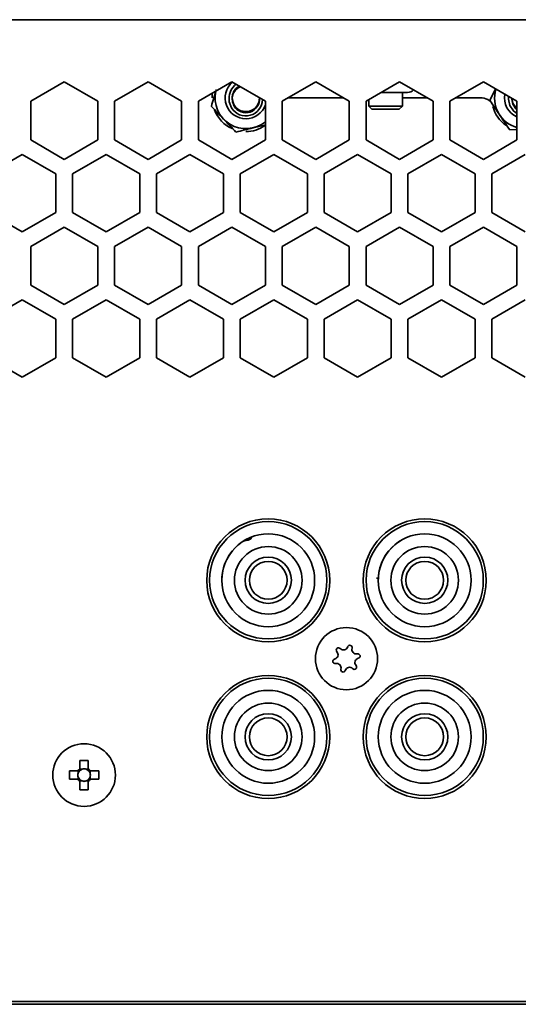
# Model space of a CAD drawing. Header units: millimetres. Extents: x -92 to 809, y -124 to 538.
# Tile 28 of 38: x 722 to 737, y 283 to 313. Entities that reach past the tile are written whole.
import ezdxf

# ---------------------------------------------------------------- set-up
doc = ezdxf.new("R2010")
doc.units = ezdxf.units.MM

msp = doc.modelspace()

# ---------------------------------------------------------------- linework, layer by layer
at = {"color": 7, "linetype": 'Continuous', "lineweight": 35}
for p, q in [((632.6706, 312.6372), (778.5373, 312.6372)), ((722.6873, 310.2065), (723.6873, 310.7839)), ((723.6873, 310.7839), (724.6873, 310.2065)), ((725.1873, 310.2065), (726.1873, 310.7839)), ((726.1873, 310.7839), (727.1873, 310.2065)), ((727.6873, 310.2065), (728.6873, 310.7839)), ((728.6873, 310.7839), (729.6873, 310.2065)), ((730.1873, 310.2065), (731.1873, 310.7839)), ((731.1873, 310.7839), (732.1873, 310.2065)), ((732.6873, 310.2065), (733.6873, 310.7839)), ((733.6873, 310.7839), (734.6873, 310.2065)), ((735.1873, 310.2065), (736.1873, 310.7839)), ((736.1873, 310.7839), (737.1873, 310.2065)), ((736.3813, 310.2318), (736.5493, 310.5748)), ((728.1039, 310.3038), (728.1039, 310.4471)), ((730.3508, 310.3009), (730.3949, 310.3038)), ((730.3949, 310.3038), (732.0187, 310.3038)), ((732.7706, 310.2546), (732.7706, 310.064)), ((733.9262, 310.4705), (733.1445, 310.4705)), ((733.7706, 310.064), (733.7706, 310.4705)), ((733.7706, 310.3038), (734.5187, 310.3038)), ((735.3559, 310.3038), (736.1463, 310.3038)), ((737.0618, 310.1481), (737.0308, 310.2968)), ((722.6873, 309.0518), (722.6873, 310.2065)), ((724.6873, 310.2065), (724.6873, 309.0518)), ((725.1873, 309.0518), (725.1873, 310.2065)), ((727.1873, 310.2065), (727.1873, 309.0518)), ((727.6873, 309.0518), (727.6873, 310.2065)), ((729.6873, 310.2065), (729.6873, 309.0518)), ((730.1873, 309.0518), (730.1873, 310.2065)), ((732.1873, 310.2065), (732.1873, 309.0518)), ((732.6873, 309.0518), (732.6873, 310.2065)), ((732.7706, 310.064), (732.8641, 309.9705)), ((732.7706, 310.064), (733.7706, 310.064)), ((732.8641, 309.9705), (733.6771, 309.9705)), ((733.6771, 309.9705), (733.7706, 310.064)), ((734.6873, 310.2065), (734.6873, 309.0518)), ((735.1873, 309.0518), (735.1873, 310.2065)), ((737.1873, 310.2065), (737.1873, 309.0518)), ((729.658, 309.4955), (729.3213, 309.4133)), ((737.1532, 309.3657), (736.9716, 309.3533)), ((723.6873, 308.4745), (722.6873, 309.0518)), ((724.6873, 309.0518), (723.6873, 308.4745)), ((726.1873, 308.4745), (725.1873, 309.0518)), ((727.1873, 309.0518), (726.1873, 308.4745)), ((728.6873, 308.4745), (727.6873, 309.0518)), ((729.6873, 309.0518), (728.6873, 308.4745)), ((731.1873, 308.4745), (730.1873, 309.0518)), ((732.1873, 309.0518), (731.1873, 308.4745)), ((733.6873, 308.4745), (732.6873, 309.0518)), ((734.6873, 309.0518), (733.6873, 308.4745)), ((736.1873, 308.4745), (735.1873, 309.0518)), ((737.1873, 309.0518), (736.1873, 308.4745)), ((721.4373, 308.0414), (722.4373, 308.6188)), ((722.4373, 308.6188), (723.4373, 308.0414)), ((723.9373, 308.0414), (724.9373, 308.6188)), ((724.9373, 308.6188), (725.9373, 308.0414)), ((726.4373, 308.0414), (727.4373, 308.6188)), ((727.4373, 308.6188), (728.4373, 308.0414)), ((728.9373, 308.0414), (729.9373, 308.6188)), ((729.9373, 308.6188), (730.9373, 308.0414)), ((731.4373, 308.0414), (732.4373, 308.6188)), ((732.4373, 308.6188), (733.4373, 308.0414)), ((733.9373, 308.0414), (734.9373, 308.6188)), ((734.9373, 308.6188), (735.9373, 308.0414)), ((736.4373, 308.0414), (737.4373, 308.6188)), ((723.4373, 308.0414), (723.4373, 306.8867)), ((723.9373, 306.8867), (723.9373, 308.0414)), ((725.9373, 308.0414), (725.9373, 306.8867)), ((726.4373, 306.8867), (726.4373, 308.0414)), ((728.4373, 308.0414), (728.4373, 306.8867)), ((728.9373, 306.8867), (728.9373, 308.0414)), ((730.9373, 308.0414), (730.9373, 306.8867)), ((731.4373, 306.8867), (731.4373, 308.0414)), ((733.4373, 308.0414), (733.4373, 306.8867)), ((733.9373, 306.8867), (733.9373, 308.0414)), ((735.9373, 308.0414), (735.9373, 306.8867)), ((736.4373, 306.8867), (736.4373, 308.0414)), ((722.4373, 306.3094), (721.4373, 306.8867)), ((723.4373, 306.8867), (722.4373, 306.3094)), ((724.9373, 306.3094), (723.9373, 306.8867)), ((725.9373, 306.8867), (724.9373, 306.3094)), ((727.4373, 306.3094), (726.4373, 306.8867)), ((728.4373, 306.8867), (727.4373, 306.3094)), ((729.9373, 306.3094), (728.9373, 306.8867)), ((730.9373, 306.8867), (729.9373, 306.3094)), ((732.4373, 306.3094), (731.4373, 306.8867)), ((733.4373, 306.8867), (732.4373, 306.3094)), ((734.9373, 306.3094), (733.9373, 306.8867)), ((735.9373, 306.8867), (734.9373, 306.3094)), ((737.4373, 306.3094), (736.4373, 306.8867)), ((722.6873, 305.8764), (723.6873, 306.4537)), ((723.6873, 306.4537), (724.6873, 305.8764)), ((725.1873, 305.8764), (726.1873, 306.4537)), ((726.1873, 306.4537), (727.1873, 305.8764)), ((727.6873, 305.8764), (728.6873, 306.4537)), ((728.6873, 306.4537), (729.6873, 305.8764)), ((730.1873, 305.8764), (731.1873, 306.4537)), ((731.1873, 306.4537), (732.1873, 305.8764)), ((732.6873, 305.8764), (733.6873, 306.4537)), ((733.6873, 306.4537), (734.6873, 305.8764)), ((735.1873, 305.8764), (736.1873, 306.4537)), ((736.1873, 306.4537), (737.1873, 305.8764)), ((722.6873, 304.7217), (722.6873, 305.8764)), ((724.6873, 305.8764), (724.6873, 304.7217)), ((725.1873, 304.7217), (725.1873, 305.8764)), ((727.1873, 305.8764), (727.1873, 304.7217)), ((727.6873, 304.7217), (727.6873, 305.8764)), ((729.6873, 305.8764), (729.6873, 304.7217)), ((730.1873, 304.7217), (730.1873, 305.8764)), ((732.1873, 305.8764), (732.1873, 304.7217)), ((732.6873, 304.7217), (732.6873, 305.8764)), ((734.6873, 305.8764), (734.6873, 304.7217)), ((735.1873, 304.7217), (735.1873, 305.8764)), ((737.1873, 305.8764), (737.1873, 304.7217)), ((723.6873, 304.1443), (722.6873, 304.7217)), ((724.6873, 304.7217), (723.6873, 304.1443)), ((726.1873, 304.1443), (725.1873, 304.7217)), ((727.1873, 304.7217), (726.1873, 304.1443)), ((728.6873, 304.1443), (727.6873, 304.7217)), ((729.6873, 304.7217), (728.6873, 304.1443)), ((731.1873, 304.1443), (730.1873, 304.7217)), ((732.1873, 304.7217), (731.1873, 304.1443)), ((733.6873, 304.1443), (732.6873, 304.7217)), ((734.6873, 304.7217), (733.6873, 304.1443)), ((736.1873, 304.1443), (735.1873, 304.7217)), ((737.1873, 304.7217), (736.1873, 304.1443)), ((721.4373, 303.7113), (722.4373, 304.2887)), ((722.4373, 304.2887), (723.4373, 303.7113)), ((723.9373, 303.7113), (724.9373, 304.2887)), ((724.9373, 304.2887), (725.9373, 303.7113)), ((726.4373, 303.7113), (727.4373, 304.2887)), ((727.4373, 304.2887), (728.4373, 303.7113)), ((728.9373, 303.7113), (729.9373, 304.2887)), ((729.9373, 304.2887), (730.9373, 303.7113)), ((731.4373, 303.7113), (732.4373, 304.2887)), ((732.4373, 304.2887), (733.4373, 303.7113)), ((733.9373, 303.7113), (734.9373, 304.2887)), ((734.9373, 304.2887), (735.9373, 303.7113)), ((736.4373, 303.7113), (737.4373, 304.2887)), ((723.4373, 303.7113), (723.4373, 302.5566)), ((723.9373, 302.5566), (723.9373, 303.7113)), ((725.9373, 303.7113), (725.9373, 302.5566)), ((726.4373, 302.5566), (726.4373, 303.7113)), ((728.4373, 303.7113), (728.4373, 302.5566)), ((728.9373, 302.5566), (728.9373, 303.7113)), ((730.9373, 303.7113), (730.9373, 302.5566)), ((731.4373, 302.5566), (731.4373, 303.7113)), ((733.4373, 303.7113), (733.4373, 302.5566)), ((733.9373, 302.5566), (733.9373, 303.7113)), ((735.9373, 303.7113), (735.9373, 302.5566)), ((736.4373, 302.5566), (736.4373, 303.7113)), ((722.4373, 301.9793), (721.4373, 302.5566)), ((723.4373, 302.5566), (722.4373, 301.9793)), ((724.9373, 301.9793), (723.9373, 302.5566)), ((725.9373, 302.5566), (724.9373, 301.9793)), ((727.4373, 301.9793), (726.4373, 302.5566)), ((728.4373, 302.5566), (727.4373, 301.9793)), ((729.9373, 301.9793), (728.9373, 302.5566)), ((730.9373, 302.5566), (729.9373, 301.9793)), ((732.4373, 301.9793), (731.4373, 302.5566)), ((733.4373, 302.5566), (732.4373, 301.9793)), ((734.9373, 301.9793), (733.9373, 302.5566)), ((735.9373, 302.5566), (734.9373, 301.9793)), ((737.4373, 301.9793), (736.4373, 302.5566)), ((728.3871, 295.9259), (728.3871, 295.9259)), ((731.1557, 295.9259), (731.1557, 295.9259)), ((733.002, 295.9938), (733.0539, 295.9938)), ((733.0522, 295.9259), (733.0522, 295.9259)), ((735.8208, 295.9259), (735.8208, 295.9259)), ((728.3871, 291.2607), (728.3871, 291.2607)), ((731.1557, 291.2607), (731.1557, 291.2607)), ((733.0522, 291.2607), (733.0522, 291.2607)), ((735.8208, 291.2607), (735.8208, 291.2607)), ((724.1573, 290.5559), (724.1573, 290.3088)), ((724.222, 290.2963), (724.1573, 290.2963)), ((724.4039, 290.2963), (724.3392, 290.2963)), ((724.4039, 290.3088), (724.4039, 290.5559)), ((724.0924, 290.2438), (723.8452, 290.2438)), ((723.8452, 289.9972), (724.0924, 289.9972)), ((724.1048, 290.2438), (724.1048, 290.1791)), ((724.1048, 290.0619), (724.1048, 289.9972)), ((724.4564, 290.1791), (724.4564, 290.2438)), ((724.4564, 289.9972), (724.4564, 290.0619)), ((724.7161, 290.2438), (724.4689, 290.2438)), ((724.4689, 289.9972), (724.7161, 289.9972)), ((724.1573, 289.9447), (724.222, 289.9447)), ((724.1573, 289.9322), (724.1573, 289.6851)), ((724.3392, 289.9447), (724.4039, 289.9447)), ((724.4039, 289.6851), (724.4039, 289.9322)), ((778.2039, 283.3705), (633.0039, 283.3705)), ((778.0251, 283.2872), (633.1828, 283.2872))]:
    msp.add_line(p, q, dxfattribs=at)
at = {"color": 7, "linetype": 'Continuous', "lineweight": 35, "flags": 128}
for points in [[(728.6783, 310.0082), (728.6103, 310.191), (728.6042, 310.2872)], [(736.9376, 310.2872), (736.9373, 310.3036), (736.9394, 310.3496)], [(736.9754, 310.079), (736.9373, 310.2703), (736.9376, 310.2872)], [(737.0618, 310.1148), (737.0308, 310.2703), (737.0316, 310.2964)], [(737.1873, 309.8375), (737.0839, 309.9168), (736.9754, 310.079)], [(737.1873, 309.9833), (737.15, 310.0163), (737.0618, 310.1481)], [(737.1873, 309.95), (737.15, 309.9829), (737.0618, 310.1148)], [(729.0326, 297.0965), (729.0674, 297.1007), (729.1756, 297.1254), (729.2478, 297.1624), (729.2732, 297.206), (729.2717, 297.2168)]]:
    msp.add_lwpolyline(points, dxfattribs=at)
at = {"color": 7, "linetype": 'Continuous', "lineweight": 35}
for centre, radius in [((729.7706, 295.9238), 1.8333), ((734.4373, 295.9238), 1.8333), ((732.1039, 293.5905), 0.9271), ((729.7706, 291.2572), 1.8333), ((734.4373, 291.2572), 1.8333), ((724.2806, 290.1205), 0.9333)]:
    msp.add_circle(centre, radius, dxfattribs=at)
for centre, radius, start, end in [((729.1039, 310.3038), 0.619, 130.42809, 340.44279), ((729.1039, 310.3038), 0.5, 125.49649, 181.91021), ((729.1039, 310.3038), 0.4065, 119.32642, 211.64558), ((729.1039, 310.2705), 0.4065, 114.46774, 211.64558), ((733.9262, 310.7316), 0.2611, 270, 313.49006), ((737.4373, 310.3038), 0.9167, 163.19811, 254.17338), ((729.1039, 310.3038), 0.9167, 167.09598, 309.5212), ((729.1039, 310.2705), 0.5, 211.64558, 358.19566), ((729.1039, 310.2705), 0.4065, 211.64558, 5.53226), ((729.1039, 310.3038), 0.4065, 211.64558, 0.67358), ((736.1463, 309.9705), 0.3333, 48.56618, 90), ((737.4373, 310.3038), 0.619, 169.76039, 246.18116), ((729.1039, 310.3038), 1, 200.96843, 246.07044), ((737.4373, 310.3038), 1, 194.47751, 235.56954), ((729.1039, 310.3038), 1, 270, 304.4309), ((729.7714, 295.9259), 1.7484, 90, 270), ((729.7714, 295.9259), 1.7484, 90, 270), ((729.7714, 295.9259), 1.7484, 270, 90), ((729.7714, 295.9259), 1.7484, 270, 90), ((734.4365, 295.9259), 1.7484, 90, 270), ((734.4365, 295.9259), 1.7484, 90, 270), ((734.4365, 295.9259), 1.7484, 270, 90), ((734.4365, 295.9259), 1.7484, 270, 90), ((729.7714, 295.9259), 1.3843, 90, 270), ((729.7714, 295.9259), 1.3843, 90, 181.82673), ((729.7714, 295.9259), 1.3843, 270, 90), ((729.7714, 295.9259), 1.3843, 270, 90), ((734.4365, 295.9259), 1.3843, 90, 270), ((734.4365, 295.9259), 1.3843, 90, 181.82673), ((734.4365, 295.9259), 1.3843, 270, 90), ((734.4365, 295.9259), 1.3843, 270, 90), ((729.7714, 295.9259), 1.0075, 90, 270), ((729.7714, 295.9259), 1.0075, 90, 180), ((729.7714, 295.9259), 1.0075, 270, 90), ((729.7714, 295.9259), 1.0075, 0, 90), ((734.4365, 295.9259), 1.0075, 90, 270), ((734.4365, 295.9259), 1.0075, 90, 180), ((734.4365, 295.9259), 1.0075, 270, 90), ((734.4365, 295.9259), 1.0075, 0, 90), ((729.7714, 295.9259), 0.69, 90, 270), ((729.7714, 295.9259), 0.563, 90, 180), ((729.7714, 295.9259), 0.563, 0, 180), ((729.7714, 295.9259), 0.69, 270, 90), ((729.7714, 295.9259), 0.563, 360, 90), ((734.4365, 295.9259), 0.69, 90, 270), ((734.4365, 295.9259), 0.563, 90, 180), ((734.4365, 295.9259), 0.563, 0, 180), ((734.4365, 295.9259), 0.69, 270, 90), ((734.4365, 295.9259), 0.563, 360, 90), ((729.7714, 295.9259), 0.563, 180, 270), ((729.7714, 295.9259), 0.563, 270, 360), ((734.4365, 295.9259), 0.563, 180, 270), ((734.4365, 295.9259), 0.563, 270, 360), ((731.722, 293.7079), 0.131, 282.90936, 42.90936), ((731.8683, 293.8439), 0.0688, 42.90936, 222.90936), ((732.0147, 293.98), 0.131, 222.90936, 342.90936), ((732.2056, 293.9213), 0.0688, 342.90936, 162.90936), ((732.3966, 293.8625), 0.131, 162.90936, 282.90936), ((731.7667, 293.5132), 0.0688, 102.90936, 282.90936), ((732.4859, 293.4731), 0.131, 102.90936, 222.90936), ((732.4412, 293.6678), 0.0688, 282.90936, 102.90936), ((731.8113, 293.3185), 0.131, 342.90936, 102.90936), ((732.0022, 293.2597), 0.0688, 162.90936, 342.90936), ((732.1932, 293.201), 0.131, 42.90936, 162.90936), ((732.3395, 293.3371), 0.0688, 222.90936, 42.90936), ((729.7714, 291.2607), 1.7484, 90, 270), ((729.7714, 291.2607), 1.7484, 90, 270), ((729.7714, 291.2607), 1.7484, 270, 90), ((729.7714, 291.2607), 1.7484, 270, 90), ((734.4365, 291.2607), 1.7484, 90, 270), ((734.4365, 291.2607), 1.7484, 90, 270), ((734.4365, 291.2607), 1.7484, 270, 90), ((734.4365, 291.2607), 1.7484, 270, 90), ((729.7714, 291.2607), 1.3843, 90, 270), ((729.7714, 291.2607), 1.3843, 90, 270), ((729.7714, 291.2607), 1.3843, 270, 90), ((729.7714, 291.2607), 1.3843, 270, 90), ((734.4365, 291.2607), 1.3843, 90, 270), ((734.4365, 291.2607), 1.3843, 90, 270), ((734.4365, 291.2607), 1.3843, 270, 90), ((734.4365, 291.2607), 1.3843, 270, 90), ((729.7714, 291.2607), 1.0075, 90, 270), ((729.7714, 291.2607), 1.0075, 90, 180), ((729.7714, 291.2607), 1.0075, 270, 90), ((729.7714, 291.2607), 1.0075, 0, 90), ((734.4365, 291.2607), 1.0075, 90, 270), ((734.4365, 291.2607), 1.0075, 90, 180), ((734.4365, 291.2607), 1.0075, 270, 90), ((734.4365, 291.2607), 1.0075, 0, 90), ((729.7714, 291.2607), 0.69, 90, 270), ((729.7714, 291.2607), 0.563, 90, 180), ((729.7714, 291.2607), 0.563, 0, 180), ((729.7714, 291.2607), 0.69, 270, 90), ((729.7714, 291.2607), 0.563, 360, 90), ((734.4365, 291.2607), 0.69, 90, 270), ((734.4365, 291.2607), 0.563, 90, 180), ((734.4365, 291.2607), 0.563, 0, 180), ((734.4365, 291.2607), 0.69, 270, 90), ((734.4365, 291.2607), 0.563, 360, 90), ((729.7714, 291.2607), 0.563, 180, 270), ((729.7714, 291.2607), 0.563, 270, 360), ((734.4365, 291.2607), 0.563, 180, 270), ((734.4365, 291.2607), 0.563, 270, 360), ((724.2806, 290.1205), 0.2251, 123.23063, 146.76937), ((724.2806, 286.8998), 3.6582, 88.06796, 91.93204), ((724.2806, 290.1205), 0.1853, 108.43025, 131.71821), ((724.2806, 290.1205), 0.1853, 71.56975, 108.43025), ((724.2806, 290.1205), 0.1853, 48.28179, 71.56975), ((724.2806, 290.1205), 0.2251, 33.23063, 56.76937), ((727.5013, 290.1205), 3.6582, 178.06796, 181.93204), ((724.2806, 290.1205), 0.2251, 213.23063, 236.76937), ((724.2806, 290.1205), 0.1853, 161.56975, 198.43025), ((724.2806, 290.1205), 0.1853, 138.28179, 161.56975), ((724.2806, 290.1205), 0.1853, 198.43025, 221.71821), ((724.2806, 290.1205), 0.1853, 131.71821, 138.28179), ((724.2806, 290.1205), 0.1853, 221.71821, 228.28179), ((724.2806, 290.1205), 0.1853, 228.28179, 251.56975), ((724.2806, 290.1205), 0.1853, 288.43025, 311.71821), ((724.2806, 290.1205), 0.1853, 41.71821, 48.28179), ((724.2806, 290.1205), 0.2251, 303.23063, 326.76937), ((724.2806, 290.1205), 0.1853, 311.71821, 318.28179), ((724.2806, 290.1205), 0.1853, 18.43025, 41.71821), ((724.2806, 290.1205), 0.1853, 318.28179, 341.56975), ((724.2806, 290.1205), 0.1853, 341.56975, 18.43025), ((721.0599, 290.1205), 3.6582, 358.06796, 1.93204), ((724.2806, 293.3412), 3.6582, 268.06796, 271.93204), ((724.2806, 290.1205), 0.1853, 251.56975, 288.43025)]:
    msp.add_arc(centre, radius, start, end, dxfattribs=at)
for centre, major_axis, start_param, end_param in [((724.2806, 290.1435), (0, 0.1639), 5.9137723, 6.6525983), ((724.2576, 290.1205), (0.1639, 0), 2.7721797, 3.5110056), ((724.3036, 290.1205), (0.1639, 0), 5.9137723, 6.6525983), ((724.2806, 290.0975), (0, 0.1639), 2.7721797, 3.5110056)]:
    msp.add_ellipse(centre, major_axis=major_axis, ratio=0.9901159, start_param=start_param, end_param=end_param, dxfattribs=at)
for points in [[(728.0757, 310.0528), (728.0998, 310.1354), (728.1245, 310.22), (728.1741, 310.3897), (728.199, 310.475), (728.224, 310.5608)], [(736.6764, 309.7925), (736.6265, 309.8668), (736.5759, 309.9421), (736.4773, 310.0888), (736.429, 310.1608), (736.3813, 310.2318)], [(728.4414, 309.6703), (728.3794, 309.7352), (728.3174, 309.8001), (728.1955, 309.9274), (728.1354, 309.9904), (728.0757, 310.0528)], [(736.9716, 309.3533), (736.9236, 309.4247), (736.8745, 309.4979), (736.7759, 309.6446), (736.7263, 309.7183), (736.6764, 309.7925)], [(729.3213, 309.4133), (729.2341, 309.392), (729.1469, 309.3707), (728.9757, 309.3289), (728.8911, 309.3083), (728.8072, 309.2878)]]:
    msp.add_open_spline(points, degree=3, knots=[0, 0, 0, 0, 0.5, 0.5, 1, 1, 1, 1], dxfattribs=at)
for points in [[(728.8072, 309.2878), (728.6875, 309.4129), (728.5661, 309.54), (728.4414, 309.6703)], [(724.1573, 290.3088), (724.1573, 290.2929), (724.1573, 290.2766), (724.1573, 290.2588)], [(724.4039, 290.3088), (724.4039, 290.2929), (724.4039, 290.2766), (724.4039, 290.2588)], [(724.0924, 290.2438), (724.1082, 290.2438), (724.1245, 290.2438), (724.1423, 290.2438)], [(724.0924, 289.9972), (724.1082, 289.9972), (724.1245, 289.9972), (724.1423, 289.9972)], [(724.1573, 289.9322), (724.1573, 289.9481), (724.1573, 289.9644), (724.1573, 289.9822)], [(724.4039, 289.9322), (724.4039, 289.9481), (724.4039, 289.9644), (724.4039, 289.9822)], [(724.4689, 290.2438), (724.453, 290.2438), (724.4367, 290.2438), (724.4189, 290.2438)], [(724.4689, 289.9972), (724.453, 289.9972), (724.4367, 289.9972), (724.4189, 289.9972)]]:
    msp.add_open_spline(points, degree=3, dxfattribs=at)

doc.saveas('drawing.dxf')
